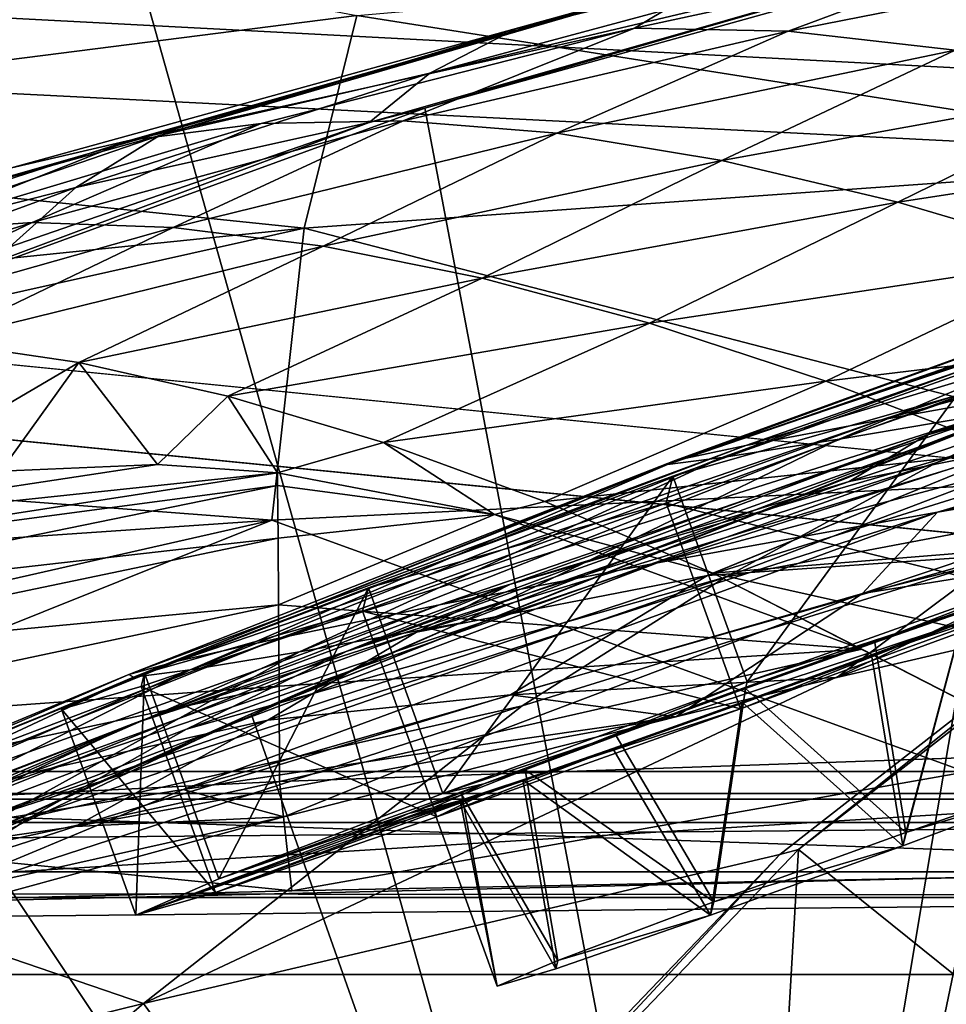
# Model space of a CAD drawing. Header units: metres. Extents: x 0 to 804, y -808 to 0.
# Tile 93 of 122: x 254 to 285, y -59 to -25. Entities that reach past the tile are written whole.
import ezdxf

# ---------------------------------------------------------------- set-up
doc = ezdxf.new("R2010")
doc.units = ezdxf.units.M

msp = doc.modelspace()

# ---------------------------------------------------------------- linework, layer by layer
at = {"layer": 'None0'}
for points in [[(743.104004, -37.838261, 2063.059814), (745.330872, -34.448139, 2063.059814), (34.402058, -4.519207, 2063.059814)], [(745.330872, -34.448139, 2063.059814), (748.720947, -32.221325, 2063.059814), (34.402058, -4.519207, 2063.059814)], [(34.402058, -4.519207, 2063.059814), (748.720947, -32.221325, 2063.059814), (788.402039, -4.519207, 2063.059814)], [(34.402058, -4.519207, 2063.059814), (64.544334, -51.518902, 2063.059814), (737.401917, -51.518902, 2063.059814)], [(743.104004, -37.838261, 2063.059814), (34.402058, -4.519207, 2063.059814), (737.401917, -51.518902, 2063.059814)], [(788.402039, -4.519207, 163.059708), (748.720947, -32.221325, 163.059708), (34.402058, -4.519207, 163.059708)], [(748.720947, -32.221325, 163.059708), (745.330872, -34.448139, 163.059708), (34.402058, -4.519207, 163.059708)], [(34.402058, -4.519207, 163.059708), (745.330872, -34.448139, 163.059708), (743.104004, -37.838261, 163.059708)], [(34.402058, -4.519207, 163.059708), (743.104004, -37.838261, 163.059708), (737.401917, -51.518902, 163.059708)], [(737.401917, -51.518902, 163.059708), (64.544334, -51.518902, 163.059708), (34.402058, -4.519207, 163.059708)], [(256.348969, -18.718821, 1608.025146), (277.718262, -94.654442, 1606.036621), (294.573608, -13.69255, 1608.156738)], [(277.718262, -94.654442, 1606.036621), (337.517548, -99.568741, 1605.907959), (294.573608, -13.69255, 1608.156738)], [(218.649078, -26.763483, 1607.814331), (218.58223, -86.707924, 1606.244751), (256.348969, -18.718821, 1608.025146)], [(218.58223, -86.707924, 1606.244751), (277.718262, -94.654442, 1606.036621), (256.348969, -18.718821, 1608.025146)], [(256.348969, -18.718821, 1608.025146), (255.401566, -18.944498, 1610.452026), (218.649078, -26.763483, 1607.814331)], [(255.401566, -18.944498, 1610.452026), (241.183777, -21.619293, 1610.288818), (218.649078, -26.763483, 1607.814331)], [(295.402344, -19.538303, 563.097229), (289.675049, -21.782118, 615.342224), (267.608826, -27.002653, 590.007629)], [(267.608826, -27.002653, 590.007629), (270.53244, -25.496048, 563.545837), (295.402344, -19.538303, 563.097229)], [(270.53244, -25.496048, 563.545837), (278.022461, -23.41547, 511.011322), (295.402344, -19.538303, 563.097229)], [(293.873108, -20.853827, 618.052429), (267.435608, -28.200781, 618.244812), (289.675049, -21.782118, 615.342224)], [(267.435608, -28.200781, 618.244812), (293.873108, -20.853827, 618.052429), (280.103149, -94.914627, 619.99176)], [(280.103149, -94.914627, 619.99176), (293.873108, -20.853827, 618.052429), (339.4245, -99.678642, 620.116516)], [(289.675049, -21.782118, 615.342224), (265.549408, -28.684767, 615.678772), (267.608826, -27.002653, 590.007629)], [(267.435608, -28.200781, 618.244812), (265.549408, -28.684767, 615.678772), (289.675049, -21.782118, 615.342224)], [(265.124786, -25.040169, 1878.77002), (297.55014, -22.224348, 1880.271606), (296.177032, -29.946133, 1934.199341)], [(265.124786, -25.040169, 1878.77002), (232.963272, -29.139597, 1876.826904), (251.745193, -22.545198, 1824.050781)], [(279.801392, -25.573061, 434.038116), (287.687347, -22.639355, 459.049896), (274.578674, -25.477718, 459.721252)], [(274.578674, -25.477718, 459.721252), (287.687347, -22.639355, 459.049896), (278.022461, -23.41547, 511.011322)], [(279.801392, -25.573061, 434.038116), (293.327545, -22.909855, 433.308899), (287.687347, -22.639355, 459.049896)], [(285.488922, -26.229733, 408.513397), (293.327545, -22.909855, 433.308899), (279.801392, -25.573061, 434.038116)], [(258.411804, -29.125168, 563.822021), (249.718109, -31.540806, 538.051392), (278.022461, -23.41547, 511.011322)], [(249.718109, -31.540806, 538.051392), (253.372681, -30.22637, 512.078308), (278.022461, -23.41547, 511.011322)], [(278.022461, -23.41547, 511.011322), (253.372681, -30.22637, 512.078308), (257.423431, -29.286085, 486.218231)], [(278.022461, -23.41547, 511.011322), (257.423431, -29.286085, 486.218231), (274.578674, -25.477718, 459.721252)], [(278.022461, -23.41547, 511.011322), (270.53244, -25.496048, 563.545837), (258.411804, -29.125168, 563.822021)], [(232.963272, -29.139597, 1876.826904), (265.124786, -25.040169, 1878.77002), (263.336761, -32.278755, 1932.462891)], [(263.336761, -32.278755, 1932.462891), (265.124786, -25.040169, 1878.77002), (296.177032, -29.946133, 1934.199341)], [(257.423431, -29.286085, 486.218231), (261.868958, -28.725321, 460.475372), (274.578674, -25.477718, 459.721252)], [(270.53244, -25.496048, 563.545837), (267.608826, -27.002653, 590.007629), (258.411804, -29.125168, 563.822021)], [(274.578674, -25.477718, 459.721252), (261.868958, -28.725321, 460.475372), (266.707062, -28.628368, 434.856842)], [(266.707062, -28.628368, 434.856842), (279.801392, -25.573061, 434.038116), (274.578674, -25.477718, 459.721252)], [(271.934326, -29.052488, 409.371735), (279.801392, -25.573061, 434.038116), (266.707062, -28.628368, 434.856842)], [(271.934326, -29.052488, 409.371735), (285.488922, -26.229733, 408.513397), (279.801392, -25.573061, 434.038116)], [(271.934326, -29.052488, 409.371735), (277.546997, -29.981905, 384.027832), (285.488922, -26.229733, 408.513397)], [(285.488922, -26.229733, 408.513397), (277.546997, -29.981905, 384.027832), (291.635925, -27.425375, 383.158325)], [(267.608826, -27.002653, 590.007629), (265.549408, -28.684767, 615.678772), (255.561829, -30.893574, 590.153748)], [(258.411804, -29.125168, 563.822021), (267.608826, -27.002653, 590.007629), (255.561829, -30.893574, 590.153748)], [(275.695343, -40.327435, 837.568848), (314.321686, -26.930365, 838.165894), (295.097321, -33.247612, 895.348083)], [(314.321686, -26.930365, 838.165894), (275.695343, -40.327435, 837.568848), (296.204163, -33.30217, 779.860901)], [(291.635925, -27.425375, 383.158325), (277.546997, -29.981905, 384.027832), (283.54126, -31.398735, 358.831604)], [(283.54126, -31.398735, 358.831604), (298.236938, -29.134571, 357.982147), (291.635925, -27.425375, 383.158325)], [(267.435608, -28.200781, 618.244812), (241.829666, -37.533306, 618.489197), (265.549408, -28.684767, 615.678772)], [(241.829666, -37.533306, 618.489197), (267.435608, -28.200781, 618.244812), (280.103149, -94.914627, 619.99176)], [(241.829666, -37.533306, 618.489197), (253.32074, -32.92218, 615.881531), (265.549408, -28.684767, 615.678772)], [(257.423431, -29.286085, 486.218231), (249.578598, -32.402069, 461.312286), (261.868958, -28.725321, 460.475372)], [(249.578598, -32.402069, 461.312286), (254.076324, -32.091755, 435.765167), (261.868958, -28.725321, 460.475372)], [(265.549408, -28.684767, 615.678772), (253.32074, -32.92218, 615.881531), (255.561829, -30.893574, 590.153748)], [(261.868958, -28.725321, 460.475372), (254.076324, -32.091755, 435.765167), (266.707062, -28.628368, 434.856842)], [(266.707062, -28.628368, 434.856842), (254.076324, -32.091755, 435.765167), (258.878021, -32.257198, 410.323669)], [(258.878021, -32.257198, 410.323669), (271.934326, -29.052488, 409.371735), (266.707062, -28.628368, 434.856842)], [(230.716278, -35.62178, 1930.227783), (232.963272, -29.139597, 1876.826904), (263.336761, -32.278755, 1932.462891)], [(255.561829, -30.893574, 590.153748), (246.461044, -33.224522, 564.132813), (258.411804, -29.125168, 563.822021)], [(246.461044, -33.224522, 564.132813), (249.718109, -31.540806, 538.051392), (258.411804, -29.125168, 563.822021)], [(258.878021, -32.257198, 410.323669), (263.981689, -32.890076, 384.991852), (271.934326, -29.052488, 409.371735)], [(263.981689, -32.890076, 384.991852), (277.546997, -29.981905, 384.027832), (271.934326, -29.052488, 409.371735)], [(289.913452, -33.282894, 333.788177), (298.236938, -29.134571, 357.982147), (283.54126, -31.398735, 358.831604)], [(253.372681, -30.22637, 512.078308), (245.386581, -33.158413, 486.960266), (257.423431, -29.286085, 486.218231)], [(257.423431, -29.286085, 486.218231), (245.386581, -33.158413, 486.960266), (249.578598, -32.402069, 461.312286)], [(295.378693, -40.59396, 1987.670532), (263.336761, -32.278755, 1932.462891), (296.177032, -29.946133, 1934.199341)], [(277.546997, -29.981905, 384.027832), (263.981689, -32.890076, 384.991852), (269.385376, -33.980976, 359.773071)], [(277.546997, -29.981905, 384.027832), (269.385376, -33.980976, 359.773071), (283.54126, -31.398735, 358.831604)], [(284.86438, -40.260113, 1470.844604), (314.304779, -30.240707, 1562.556396), (277.6698, -44.160591, 1470.49353)], [(314.304779, -30.240707, 1562.556396), (296.06543, -40.672493, 1562.975952), (277.6698, -44.160591, 1470.49353)], [(314.304779, -30.240707, 1562.556396), (284.86438, -40.260113, 1470.844604), (292.299164, -36.85598, 1471.195679)], [(255.561829, -30.893574, 590.153748), (253.32074, -32.92218, 615.881531), (243.602676, -35.272408, 590.318176)], [(243.602676, -35.272408, 590.318176), (246.461044, -33.224522, 564.132813), (255.561829, -30.893574, 590.153748)], [(303.988922, -31.957781, 1009.056152), (312.365417, -30.882969, 1065.649902), (282.981323, -38.798779, 1008.983704)], [(312.365417, -30.882969, 1065.649902), (289.883331, -37.568882, 1065.643799), (282.981323, -38.798779, 1008.983704)], [(283.54126, -31.398735, 358.831604), (269.385376, -33.980976, 359.773071), (275.087128, -35.519348, 334.670044)], [(275.087128, -35.519348, 334.670044), (289.913452, -33.282894, 333.788177), (283.54126, -31.398735, 358.831604)], [(249.578598, -32.402069, 461.312286), (241.742996, -36.001438, 437.958038), (254.076324, -32.091755, 435.765167)], [(241.742996, -36.001438, 437.958038), (246.167831, -35.85994, 412.487915), (254.076324, -32.091755, 435.765167)], [(254.076324, -32.091755, 435.765167), (246.167831, -35.85994, 412.487915), (258.878021, -32.257198, 410.323669)], [(282.981323, -38.798779, 1008.983704), (278.364746, -39.678192, 952.169128), (303.988922, -31.957781, 1009.056152)], [(278.364746, -39.678192, 952.169128), (298.263947, -32.751995, 952.342163), (303.988922, -31.957781, 1009.056152)], [(262.230164, -42.215172, 1985.746338), (229.880264, -39.752583, 1956.806641), (263.336761, -32.278755, 1932.462891)], [(263.336761, -32.278755, 1932.462891), (229.880264, -39.752583, 1956.806641), (230.716278, -35.62178, 1930.227783)], [(246.167831, -35.85994, 412.487915), (250.809601, -36.141037, 387.058319), (258.878021, -32.257198, 410.323669)], [(258.878021, -32.257198, 410.323669), (250.809601, -36.141037, 387.058319), (263.981689, -32.890076, 384.991852)], [(295.378693, -40.59396, 1987.670532), (262.230164, -42.215172, 1985.746338), (263.336761, -32.278755, 1932.462891)], [(278.364746, -39.678192, 952.169128), (275.954956, -40.191292, 895.072998), (298.263947, -32.751995, 952.342163)], [(275.954956, -40.191292, 895.072998), (295.097321, -33.247612, 895.348083), (298.263947, -32.751995, 952.342163)], [(250.809601, -36.141037, 387.058319), (255.667648, -36.853851, 361.677277), (263.981689, -32.890076, 384.991852)], [(263.981689, -32.890076, 384.991852), (255.667648, -36.853851, 361.677277), (269.385376, -33.980976, 359.773071)], [(281.539948, -39.460186, 720.751343), (287.689117, -38.420334, 662.912781), (300.44577, -32.860413, 720.996948)], [(281.539948, -39.460186, 720.751343), (300.44577, -32.860413, 720.996948), (296.204163, -33.30217, 779.860901)], [(281.085205, -37.491833, 309.684357), (289.913452, -33.282894, 333.788177), (275.087128, -35.519348, 334.670044)], [(275.954956, -40.191292, 895.072998), (275.695343, -40.327435, 837.568848), (295.097321, -33.247612, 895.348083)], [(275.695343, -40.327435, 837.568848), (277.55658, -40.082592, 779.513306), (296.204163, -33.30217, 779.860901)], [(277.55658, -40.082592, 779.513306), (281.539948, -39.460186, 720.751343), (296.204163, -33.30217, 779.860901)], [(296.660187, -35.608921, 308.900726), (289.913452, -33.282894, 333.788177), (281.085205, -37.491833, 309.684357)], [(255.667648, -36.853851, 361.677277), (260.740814, -37.999592, 336.353973), (269.385376, -33.980976, 359.773071)], [(269.385376, -33.980976, 359.773071), (260.740814, -37.999592, 336.353973), (275.087128, -35.519348, 334.670044)], [(299.196594, -36.015312, 1122.286255), (311.036591, -34.16378, 1178.973145), (275.362854, -43.6642, 1122.279053)], [(311.036591, -34.16378, 1178.973145), (284.882111, -41.942944, 1178.865479), (275.362854, -43.6642, 1122.279053)], [(298.072357, -35.482574, 1425.274292), (299.939545, -33.965172, 1471.546631), (284.511475, -39.327137, 1424.444946)], [(299.939545, -33.965172, 1471.546631), (292.299164, -36.85598, 1471.195679), (284.511475, -39.327137, 1424.444946)], [(284.882111, -41.942944, 1178.865479), (311.036591, -34.16378, 1178.973145), (310.943695, -35.719398, 1235.449707)], [(284.511475, -39.327137, 1424.444946), (281.881073, -40.9039, 1377.688599), (298.072357, -35.482574, 1425.274292)], [(281.881073, -40.9039, 1377.688599), (287.764557, -39.716629, 1378.109741), (298.072357, -35.482574, 1425.274292)], [(260.740814, -37.999592, 336.353973), (266.027649, -39.576496, 311.0979), (275.087128, -35.519348, 334.670044)], [(275.087128, -35.519348, 334.670044), (266.027649, -39.576496, 311.0979), (281.085205, -37.491833, 309.684357)], [(287.378052, -39.883587, 284.817108), (296.660187, -35.608921, 308.900726), (281.085205, -37.491833, 309.684357)], [(284.882111, -41.942944, 1178.865479), (310.943695, -35.719398, 1235.449707), (296.55072, -39.949287, 1235.307617)], [(255.667648, -36.853851, 361.677277), (250.809601, -36.141037, 387.058319), (247.93425, -41.389259, 402.273071)], [(299.196594, -36.015312, 1122.286255), (275.362854, -43.6642, 1122.279053), (267.939758, -45.097912, 1065.63562)], [(289.883331, -37.568882, 1065.643799), (299.196594, -36.015312, 1122.286255), (267.939758, -45.097912, 1065.63562)], [(253.009842, -40.549961, 375.109833), (255.667648, -36.853851, 361.677277), (247.93425, -41.389259, 402.273071)], [(253.009842, -40.549961, 375.109833), (258.345215, -40.327885, 347.947815), (255.667648, -36.853851, 361.677277)], [(258.345215, -40.327885, 347.947815), (260.740814, -37.999592, 336.353973), (255.667648, -36.853851, 361.677277)], [(284.511475, -39.327137, 1424.444946), (292.299164, -36.85598, 1471.195679), (264.767548, -46.683899, 1376.425293)], [(292.299164, -36.85598, 1471.195679), (284.86438, -40.260113, 1470.844604), (264.767548, -46.683899, 1376.425293)], [(266.027649, -39.576496, 311.0979), (271.526459, -41.58358, 285.917786), (281.085205, -37.491833, 309.684357)], [(281.085205, -37.491833, 309.684357), (271.526459, -41.58358, 285.917786), (287.378052, -39.883587, 284.817108)], [(280.103149, -94.914627, 619.99176), (221.425644, -87.165344, 619.788818), (241.829666, -37.533306, 618.489197)], [(282.981323, -38.798779, 1008.983704), (289.883331, -37.568882, 1065.643799), (262.524475, -46.222847, 1008.890869)], [(289.883331, -37.568882, 1065.643799), (267.939758, -45.097912, 1065.63562), (262.524475, -46.222847, 1008.890869)], [(294.633575, -42.749805, 1291.23645), (282.329895, -44.71611, 1235.151611), (310.402679, -37.694042, 1291.495117)], [(282.329895, -44.71611, 1235.151611), (296.55072, -39.949287, 1235.307617), (310.402679, -37.694042, 1291.495117)], [(258.345215, -40.327885, 347.947815), (262.422302, -40.610714, 328.037292), (260.740814, -37.999592, 336.353973)], [(262.422302, -40.610714, 328.037292), (266.027649, -39.576496, 311.0979), (260.740814, -37.999592, 336.353973)], [(261.529694, -48.802887, 660.035828), (287.689117, -38.420334, 662.912781), (268.628357, -45.726032, 662.584045)], [(261.529694, -48.802887, 660.035828), (287.146973, -38.672516, 660.301147), (287.689117, -38.420334, 662.912781)], [(268.628357, -45.726032, 662.584045), (287.689117, -38.420334, 662.912781), (281.539948, -39.460186, 720.751343)], [(262.524475, -46.222847, 1008.890869), (259.020416, -47.016838, 951.948608), (282.981323, -38.798779, 1008.983704)], [(259.020416, -47.016838, 951.948608), (278.364746, -39.678192, 952.169128), (282.981323, -38.798779, 1008.983704)], [(261.529694, -48.802887, 660.035828), (277.718231, -94.654434, 658.835205), (287.146973, -38.672516, 660.301147)], [(277.718231, -94.654434, 658.835205), (337.517517, -99.568741, 658.706482), (287.146973, -38.672516, 660.301147)], [(277.060394, -44.105186, 1330.324463), (287.05777, -43.400482, 1331.089478), (293.69577, -38.906479, 1378.530884)], [(293.69577, -38.906479, 1378.530884), (287.764557, -39.716629, 1378.109741), (277.060394, -44.105186, 1330.324463)], [(263.178314, -46.692596, 720.439819), (268.628357, -45.726032, 662.584045), (281.539948, -39.460186, 720.751343)], [(263.178314, -46.692596, 720.439819), (281.539948, -39.460186, 720.751343), (277.55658, -40.082592, 779.513306)], [(264.767548, -46.683899, 1376.425293), (270.357666, -44.392456, 1376.846436), (284.511475, -39.327137, 1424.444946)], [(270.357666, -44.392456, 1376.846436), (281.881073, -40.9039, 1377.688599), (284.511475, -39.327137, 1424.444946)], [(229.880264, -39.752583, 1956.806641), (262.230164, -42.215172, 1985.746338), (229.236099, -44.48011, 1983.284302)], [(259.020416, -47.016838, 951.948608), (257.367035, -47.466808, 894.723267), (278.364746, -39.678192, 952.169128)], [(257.367035, -47.466808, 894.723267), (275.954956, -40.191292, 895.072998), (278.364746, -39.678192, 952.169128)], [(262.422302, -40.610714, 328.037292), (269.809845, -42.019775, 293.584839), (266.027649, -39.576496, 311.0979)], [(269.809845, -42.019775, 293.584839), (271.526459, -41.58358, 285.917786), (266.027649, -39.576496, 311.0979)], [(287.764557, -39.716629, 1378.109741), (267.157837, -46.029953, 1329.559448), (277.060394, -44.105186, 1330.324463)], [(287.764557, -39.716629, 1378.109741), (281.881073, -40.9039, 1377.688599), (267.157837, -46.029953, 1329.559448)], [(257.367035, -47.466808, 894.723267), (257.520477, -47.56395, 837.130737), (275.954956, -40.191292, 895.072998)], [(257.520477, -47.56395, 837.130737), (275.695343, -40.327435, 837.568848), (275.954956, -40.191292, 895.072998)], [(259.457581, -47.304928, 779.072327), (263.178314, -46.692596, 720.439819), (277.55658, -40.082592, 779.513306)], [(277.55658, -40.082592, 779.513306), (275.695343, -40.327435, 837.568848), (259.457581, -47.304928, 779.072327)], [(271.526459, -41.58358, 285.917786), (277.235138, -44.020515, 260.821594), (287.378052, -39.883587, 284.817108)], [(277.235138, -44.020515, 260.821594), (293.964783, -42.676311, 260.067993), (287.378052, -39.883587, 284.817108)], [(282.329895, -44.71611, 1235.151611), (284.882111, -41.942944, 1178.865479), (296.55072, -39.949287, 1235.307617)], [(262.422302, -40.610714, 328.037292), (258.345215, -40.327885, 347.947815), (242.616577, -42.700409, 348.747528)], [(258.345215, -40.327885, 347.947815), (253.009842, -40.549961, 375.109833), (242.616577, -42.700409, 348.747528)], [(275.695343, -40.327435, 837.568848), (257.520477, -47.56395, 837.130737), (259.457581, -47.304928, 779.072327)], [(264.767548, -46.683899, 1376.425293), (284.86438, -40.260113, 1470.844604), (259.323273, -49.328117, 1376.00415)], [(284.86438, -40.260113, 1470.844604), (277.6698, -44.160591, 1470.49353), (259.323273, -49.328117, 1376.00415)], [(280.151794, -53.427265, 1565.906494), (296.880707, -40.384563, 1565.564209), (337.533447, -99.569656, 1567.110596)], [(296.06543, -40.672493, 1562.975952), (296.880707, -40.384563, 1565.564209), (280.151794, -53.427265, 1565.906494)], [(262.431183, -41.039036, 320.841644), (262.422302, -40.610714, 328.037292), (242.61438, -43.665421, 321.927307)], [(262.422302, -40.610714, 328.037292), (242.616577, -42.700409, 348.747528), (242.61438, -43.665421, 321.927307)], [(296.06543, -40.672493, 1562.975952), (257.866852, -58.659721, 1469.44043), (270.750092, -48.540432, 1470.142578)], [(296.06543, -40.672493, 1562.975952), (279.515442, -53.599087, 1563.484985), (257.866852, -58.659721, 1469.44043)], [(295.156006, -54.164406, 2040.5354), (262.230164, -42.215172, 1985.746338), (295.378693, -40.59396, 1987.670532)], [(269.809845, -42.019775, 293.584839), (262.422302, -40.610714, 328.037292), (262.431183, -41.039036, 320.841644)], [(277.6698, -44.160591, 1470.49353), (296.06543, -40.672493, 1562.975952), (270.750092, -48.540432, 1470.142578)], [(296.06543, -40.672493, 1562.975952), (280.151794, -53.427265, 1565.906494), (279.515442, -53.599087, 1563.484985)], [(262.431183, -41.039036, 320.841644), (242.61438, -43.665421, 321.927307), (242.612167, -45.088509, 295.158417)], [(242.612167, -45.088509, 295.158417), (262.448181, -42.827347, 293.983368), (262.431183, -41.039036, 320.841644)], [(262.448181, -42.827347, 293.983368), (269.809845, -42.019775, 293.584839), (262.431183, -41.039036, 320.841644)], [(281.881073, -40.9039, 1377.688599), (270.357666, -44.392456, 1376.846436), (267.157837, -46.029953, 1329.559448)], [(271.526459, -41.58358, 285.917786), (269.809845, -42.019775, 293.584839), (277.235138, -44.020515, 260.821594)], [(275.362854, -43.6642, 1122.279053), (284.882111, -41.942944, 1178.865479), (251.839661, -52.571098, 1122.270264)], [(284.882111, -41.942944, 1178.865479), (259.213684, -51.380821, 1178.73584), (251.839661, -52.571098, 1122.270264)], [(259.213684, -51.380821, 1178.73584), (284.882111, -41.942944, 1178.865479), (282.329895, -44.71611, 1235.151611)], [(269.809845, -42.019775, 293.584839), (262.448181, -42.827347, 293.983368), (262.46521, -45.102978, 267.190369)], [(282.313477, -46.60183, 239.290939), (269.809845, -42.019775, 293.584839), (262.46521, -45.102978, 267.190369)], [(269.809845, -42.019775, 293.584839), (282.313477, -46.60183, 239.290939), (277.235138, -44.020515, 260.821594)], [(295.156006, -54.164406, 2040.5354), (228.524063, -55.725853, 2035.875732), (262.230164, -42.215172, 1985.746338)], [(228.524063, -55.725853, 2035.875732), (228.783936, -49.804897, 2009.645752), (262.230164, -42.215172, 1985.746338)], [(262.230164, -42.215172, 1985.746338), (228.783936, -49.804897, 2009.645752), (229.236099, -44.48011, 1983.284302)], [(262.46521, -45.102978, 267.190369), (262.448181, -42.827347, 293.983368), (242.60997, -46.968536, 268.450775)], [(262.448181, -42.827347, 293.983368), (242.612167, -45.088509, 295.158417), (242.60997, -46.968536, 268.450775)], [(281.457184, -47.572384, 1290.979248), (275.981049, -48.914433, 1275.446777), (294.633575, -42.749805, 1291.23645)], [(275.981049, -48.914433, 1275.446777), (282.329895, -44.71611, 1235.151611), (294.633575, -42.749805, 1291.23645)], [(302.23764, -49.61388, 210.920059), (293.964783, -42.676311, 260.067993), (277.235138, -44.020515, 260.821594)], [(281.457184, -47.572384, 1290.979248), (294.633575, -42.749805, 1291.23645), (303.059052, -42.557636, 1346.880127)], [(281.457184, -47.572384, 1290.979248), (303.059052, -42.557636, 1346.880127), (287.05777, -43.400482, 1331.089478)], [(270.35907, -48.157398, 1282.202271), (281.457184, -47.572384, 1290.979248), (287.05777, -43.400482, 1331.089478)], [(270.35907, -48.157398, 1282.202271), (287.05777, -43.400482, 1331.089478), (277.060394, -44.105186, 1330.324463)], [(275.362854, -43.6642, 1122.279053), (246.159088, -53.564972, 1065.625244), (267.939758, -45.097912, 1065.63562)], [(275.362854, -43.6642, 1122.279053), (251.839661, -52.571098, 1122.270264), (246.159088, -53.564972, 1065.625244)], [(259.323273, -49.328117, 1376.00415), (277.6698, -44.160591, 1470.49353), (254.047714, -52.31377, 1375.58313)], [(277.6698, -44.160591, 1470.49353), (270.750092, -48.540432, 1470.142578), (254.047714, -52.31377, 1375.58313)], [(262.096832, -49.020161, 1281.579346), (270.35907, -48.157398, 1282.202271), (277.060394, -44.105186, 1330.324463)], [(277.060394, -44.105186, 1330.324463), (267.157837, -46.029953, 1329.559448), (262.096832, -49.020161, 1281.579346)], [(289.271912, -50.177692, 210.920059), (302.23764, -49.61388, 210.920059), (277.235138, -44.020515, 260.821594)], [(277.235138, -44.020515, 260.821594), (282.313477, -46.60183, 239.290939), (289.271912, -50.177692, 210.920059)], [(257.506775, -49.152481, 1328.794556), (270.357666, -44.392456, 1376.846436), (264.767548, -46.683899, 1376.425293)], [(270.357666, -44.392456, 1376.846436), (257.506775, -49.152481, 1328.794556), (267.157837, -46.029953, 1329.559448)], [(268.314392, -50.005356, 1234.981567), (259.213684, -51.380821, 1178.73584), (282.329895, -44.71611, 1235.151611)], [(282.329895, -44.71611, 1235.151611), (275.981049, -48.914433, 1275.446777), (268.314392, -50.005356, 1234.981567)], [(267.939758, -45.097912, 1065.63562), (246.159088, -53.564972, 1065.625244), (242.11586, -54.346607, 1008.777649)], [(262.524475, -46.222847, 1008.890869), (267.939758, -45.097912, 1065.63562), (242.11586, -54.346607, 1008.777649)], [(242.60997, -46.968536, 268.450775), (242.607773, -49.303947, 241.814194), (262.46521, -45.102978, 267.190369)], [(242.607773, -49.303947, 241.814194), (262.482208, -47.864288, 240.47316), (262.46521, -45.102978, 267.190369)], [(262.46521, -45.102978, 267.190369), (262.482208, -47.864288, 240.47316), (282.313477, -46.60183, 239.290939)], [(249.947723, -53.998867, 662.213379), (268.628357, -45.726032, 662.584045), (263.178314, -46.692596, 720.439819)], [(249.947723, -53.998867, 662.213379), (261.529694, -48.802887, 660.035828), (268.628357, -45.726032, 662.584045)], [(242.11586, -54.346607, 1008.777649), (239.648453, -54.899479, 951.680603), (262.524475, -46.222847, 1008.890869)], [(239.648453, -54.899479, 951.680603), (259.020416, -47.016838, 951.948608), (262.524475, -46.222847, 1008.890869)], [(257.506775, -49.152481, 1328.794556), (253.931808, -50.836445, 1280.956421), (267.157837, -46.029953, 1329.559448)], [(267.157837, -46.029953, 1329.559448), (253.931808, -50.836445, 1280.956421), (262.096832, -49.020161, 1281.579346)], [(238.360626, -57.246353, 1279.710571), (257.506775, -49.152481, 1328.794556), (264.767548, -46.683899, 1376.425293)], [(264.767548, -46.683899, 1376.425293), (259.323273, -49.328117, 1376.00415), (238.360626, -57.246353, 1279.710571)], [(244.926193, -54.680893, 720.062378), (249.947723, -53.998867, 662.213379), (263.178314, -46.692596, 720.439819)], [(244.926193, -54.680893, 720.062378), (263.178314, -46.692596, 720.439819), (259.457581, -47.304928, 779.072327)], [(262.482208, -47.864288, 240.47316), (262.499207, -51.109505, 213.842178), (282.313477, -46.60183, 239.290939)], [(282.313477, -46.60183, 239.290939), (262.499207, -51.109505, 213.842178), (289.271912, -50.177692, 210.920059)], [(239.648453, -54.899479, 951.680603), (238.717804, -55.213818, 894.298889), (259.020416, -47.016838, 951.948608)], [(238.717804, -55.213818, 894.298889), (257.367035, -47.466808, 894.723267), (259.020416, -47.016838, 951.948608)], [(238.717804, -55.213818, 894.298889), (239.295349, -55.283051, 836.599487), (257.367035, -47.466808, 894.723267)], [(239.295349, -55.283051, 836.599487), (257.520477, -47.56395, 837.130737), (257.367035, -47.466808, 894.723267)], [(257.520477, -47.56395, 837.130737), (239.295349, -55.283051, 836.599487), (241.365311, -55.104694, 778.537842)], [(241.365311, -55.104694, 778.537842), (244.926193, -54.680893, 720.062378), (259.457581, -47.304928, 779.072327)], [(259.457581, -47.304928, 779.072327), (257.520477, -47.56395, 837.130737), (241.365311, -55.104694, 778.537842)], [(275.981049, -48.914433, 1275.446777), (281.457184, -47.572384, 1290.979248), (270.35907, -48.157398, 1282.202271)], [(242.607773, -49.303947, 241.814194), (242.605576, -52.093094, 215.258438), (262.482208, -47.864288, 240.47316)], [(242.605576, -52.093094, 215.258438), (262.499207, -51.109505, 213.842178), (262.482208, -47.864288, 240.47316)], [(255.535645, -52.643673, 1232.833496), (275.981049, -48.914433, 1275.446777), (270.35907, -48.157398, 1282.202271)], [(255.535645, -52.643673, 1232.833496), (270.35907, -48.157398, 1282.202271), (262.096832, -49.020161, 1281.579346)], [(254.047714, -52.31377, 1375.58313), (270.750092, -48.540432, 1470.142578), (248.963715, -55.629524, 1375.161987)], [(270.750092, -48.540432, 1470.142578), (257.866852, -58.659721, 1469.44043), (248.963715, -55.629524, 1375.161987)], [(236.577499, -60.736385, 659.723389), (261.529694, -48.802887, 660.035828), (249.947723, -53.998867, 662.213379)], [(277.718231, -94.654434, 658.835205), (261.529694, -48.802887, 660.035828), (236.577499, -60.736385, 659.723389)], [(262.644775, -52.315422, 1234.646362), (275.981049, -48.914433, 1275.446777), (255.535645, -52.643673, 1232.833496)], [(275.981049, -48.914433, 1275.446777), (262.644775, -52.315422, 1234.646362), (268.314392, -50.005356, 1234.981567)], [(245.981277, -53.587872, 1280.333496), (257.506775, -49.152481, 1328.794556), (238.360626, -57.246353, 1279.710571)], [(253.931808, -50.836445, 1280.956421), (257.506775, -49.152481, 1328.794556), (245.981277, -53.587872, 1280.333496)], [(248.831696, -53.605236, 1232.391602), (255.535645, -52.643673, 1232.833496), (262.096832, -49.020161, 1281.579346)], [(253.931808, -50.836445, 1280.956421), (248.831696, -53.605236, 1232.391602), (262.096832, -49.020161, 1281.579346)], [(259.323273, -49.328117, 1376.00415), (254.047714, -52.31377, 1375.58313), (238.360626, -57.246353, 1279.710571)], [(268.314392, -50.005356, 1234.981567), (262.644775, -52.315422, 1234.646362), (259.213684, -51.380821, 1178.73584)], [(262.499207, -51.109505, 213.842178), (262.910919, -54.825188, 187.280441), (289.271912, -50.177692, 210.920059)], [(289.271912, -50.177692, 210.920059), (262.910919, -54.825188, 187.280441), (302.844818, -54.03294, 184.910767)], [(248.831696, -53.605236, 1232.391602), (253.931808, -50.836445, 1280.956421), (242.225098, -55.284916, 1231.949829)], [(242.225098, -55.284916, 1231.949829), (253.931808, -50.836445, 1280.956421), (245.981277, -53.587872, 1280.333496)], [(242.605576, -52.093094, 215.258438), (242.965576, -55.324387, 188.764526), (262.499207, -51.109505, 213.842178)], [(242.965576, -55.324387, 188.764526), (262.910919, -54.825188, 187.280441), (262.499207, -51.109505, 213.842178)], [(737.401917, -51.518902, 163.059708), (396.130096, -51.518902, 182.490662), (64.544334, -51.518902, 163.059708)], [(396.130096, -51.518902, 182.490662), (312.807922, -51.518902, 184.444412), (64.544334, -51.518902, 163.059708)], [(64.544334, -51.518902, 163.059708), (312.807922, -51.518902, 184.444412), (229.716583, -51.518902, 189.861313)], [(229.516266, -51.518902, 2035.961548), (296.583313, -51.518902, 2040.610718), (64.544334, -51.518902, 2063.059814)], [(64.544334, -51.518902, 2063.059814), (296.583313, -51.518902, 2040.610718), (363.768707, -51.518902, 2043.003296)], [(363.768707, -51.518902, 2043.003296), (430.996582, -51.518902, 2043.136353), (64.544334, -51.518902, 2063.059814)], [(430.996582, -51.518902, 2043.136353), (737.401917, -51.518902, 2063.059814), (64.544334, -51.518902, 2063.059814)], [(295.156006, -54.164406, 2040.5354), (296.583313, -51.518902, 2040.610718), (228.524063, -55.725853, 2035.875732)], [(296.583313, -51.518902, 2040.610718), (229.516266, -51.518902, 2035.961548), (228.524063, -55.725853, 2035.875732)], [(262.910919, -54.825188, 187.280441), (242.965576, -55.324387, 188.764526), (229.716583, -51.518902, 189.861313)], [(262.910919, -54.825188, 187.280441), (229.716583, -51.518902, 189.861313), (302.844818, -54.03294, 184.910767)], [(229.716583, -51.518902, 189.861313), (312.807922, -51.518902, 184.444412), (302.844818, -54.03294, 184.910767)], [(262.644775, -52.315422, 1234.646362), (246.25827, -56.783516, 1176.829346), (259.213684, -51.380821, 1178.73584)], [(259.213684, -51.380821, 1178.73584), (246.25827, -56.783516, 1176.829346), (251.839661, -52.571098, 1122.270264)], [(238.360626, -57.246353, 1279.710571), (254.047714, -52.31377, 1375.58313), (231.178329, -61.76297, 1279.087769)], [(231.178329, -61.76297, 1279.087769), (254.047714, -52.31377, 1375.58313), (248.963715, -55.629524, 1375.161987)], [(246.25827, -56.783516, 1176.829346), (262.644775, -52.315422, 1234.646362), (242.606201, -56.790329, 1183.1073)], [(242.606201, -56.790329, 1183.1073), (262.644775, -52.315422, 1234.646362), (255.535645, -52.643673, 1232.833496)], [(242.606201, -56.790329, 1183.1073), (255.535645, -52.643673, 1232.833496), (248.831696, -53.605236, 1232.391602)], [(279.515442, -53.599087, 1563.484985), (265.084991, -68.664879, 1564.066162), (257.866852, -58.659721, 1469.44043)], [(279.515442, -53.599087, 1563.484985), (265.557587, -68.620758, 1566.300171), (265.084991, -68.664879, 1564.066162)], [(265.557587, -68.620758, 1566.300171), (280.151794, -53.427265, 1565.906494), (277.738068, -94.656601, 1566.981934)], [(280.151794, -53.427265, 1565.906494), (265.557587, -68.620758, 1566.300171), (279.515442, -53.599087, 1563.484985)], [(277.738068, -94.656601, 1566.981934), (280.151794, -53.427265, 1565.906494), (337.533447, -99.569656, 1567.110596)], [(248.963715, -55.629524, 1375.161987), (257.866852, -58.659721, 1469.44043), (239.457336, -63.199181, 1374.319824)], [(257.866852, -58.659721, 1469.44043), (243.803574, -70.67997, 1453.689941), (239.457336, -63.199181, 1374.319824)], [(257.866852, -58.659721, 1469.44043), (265.084991, -68.664879, 1564.066162), (243.803574, -70.67997, 1453.689941)]]:
    msp.add_3dface(points, dxfattribs=at)
at = {"layer": 'None012311'}
for points in [[(783.111084, -12.961353, 160.059708), (742.463989, -50.772301, 160.059708), (20.92194, -12.961353, 160.059708)], [(742.463989, -50.772301, 160.059708), (61.568443, -50.772301, 160.059708), (20.92194, -12.961353, 160.059708)], [(783.111084, -15.961353, 163.059708), (20.92194, -15.961353, 163.059708), (744.424927, -52.504349, 163.059708)], [(744.424927, -52.504349, 163.059708), (20.92194, -15.961353, 163.059708), (59.607487, -52.50436, 163.059708)], [(61.568443, -50.772301, 160.059708), (742.463989, -50.772301, 160.059708), (119.574158, -76.38961, 115.689217)], [(742.463989, -50.772301, 160.059708), (684.458252, -76.38961, 115.689217), (119.574158, -76.38961, 115.689217)], [(744.424927, -52.504349, 163.059708), (59.607487, -52.50436, 163.059708), (686.379944, -78.139015, 118.659142)], [(59.607487, -52.50436, 163.059708), (117.652519, -78.139023, 118.659142), (686.379944, -78.139015, 118.659142)]]:
    msp.add_3dface(points, dxfattribs=at)
at = {"layer": 'None012312'}
for points in [[(51.714352, -51.7141, 2065.280029), (402.016327, -51.7141, 2065.280029), (13.016333, -13.01608, 2065.280029)], [(13.016333, -13.01608, 2065.280029), (402.016327, -51.7141, 2065.280029), (791.016357, -13.01608, 2065.280029)], [(788.016357, -16.016081, 2063.023926), (402.016327, -54.184956, 2063.023926), (16.016333, -16.016081, 2063.023926)], [(402.016327, -54.184956, 2063.023926), (54.185207, -54.184956, 2063.023926), (16.016333, -16.016081, 2063.023926)], [(51.714352, -51.7141, 2065.280029), (54.775116, -54.774864, 2076.154541), (402.016327, -51.7141, 2065.280029)], [(54.775116, -54.774864, 2076.154541), (402.016327, -55.057472, 2077.158691), (402.016327, -51.7141, 2065.280029)], [(54.185207, -54.184956, 2063.023926), (402.016327, -54.184956, 2063.023926), (57.672894, -57.672642, 2075.415527)], [(402.016327, -54.184956, 2063.023926), (402.016327, -57.672642, 2075.415527), (57.672894, -57.672642, 2075.415527)], [(54.775116, -54.774864, 2076.154541), (55.057724, -55.057472, 2077.158691), (402.016327, -55.057472, 2077.158691)], [(55.057724, -55.057472, 2077.158691), (61.669197, -81.4142, 2094.728027), (402.016327, -55.057472, 2077.158691)], [(61.669197, -81.4142, 2094.728027), (70.80912, -105.854668, 2111.02002), (402.016327, -55.057472, 2077.158691)], [(402.016327, -55.057472, 2077.158691), (70.80912, -105.854668, 2111.02002), (72.002686, -108.50338, 2112.785645)], [(72.002686, -108.50338, 2112.785645), (85.651848, -133.437515, 2129.406738), (402.016327, -55.057472, 2077.158691)], [(85.651848, -133.437515, 2129.406738), (102.280708, -155.085602, 2143.837158), (402.016327, -55.057472, 2077.158691)], [(402.016327, -55.057472, 2077.158691), (102.280708, -155.085602, 2143.837158), (183.243256, -194.333832, 2170)], [(402.016327, -194.333832, 2170), (402.016327, -55.057472, 2077.158691), (183.243256, -194.333832, 2170)], [(402.016327, -57.672642, 2075.415527), (64.421242, -84.938629, 2093.59082), (57.672894, -57.672642, 2075.415527)], [(74.374367, -111.085007, 2111.02002), (64.421242, -84.938629, 2093.59082), (402.016327, -57.672642, 2075.415527)], [(74.513, -111.387764, 2111.221924), (74.374367, -111.085007, 2111.02002), (402.016327, -57.672642, 2075.415527)], [(402.016327, -57.672642, 2075.415527), (87.85331, -135.757248, 2127.466553), (74.513, -111.387764, 2111.221924)], [(104.10688, -156.916733, 2141.571289), (87.85331, -135.757248, 2127.466553), (402.016327, -57.672642, 2075.415527)], [(183.243256, -195.279739, 2167.144043), (104.10688, -156.916733, 2141.571289), (402.016327, -57.672642, 2075.415527)], [(402.016327, -57.672642, 2075.415527), (402.016327, -195.279739, 2167.144043), (183.243256, -195.279739, 2167.144043)]]:
    msp.add_3dface(points, dxfattribs=at)
at = {"layer": 'None012339'}
for points in [[(278.407959, -47.718601, 766.020203), (275.877747, -40.717945, 766.153992), (286.207794, -37.043205, 769.231934)], [(286.207794, -37.043205, 769.231934), (275.877747, -40.717945, 766.153992), (286.013, -37.84161, 807.328247)], [(288.738007, -44.043861, 769.098206), (278.407959, -47.718601, 766.020203), (286.207794, -37.043205, 769.231934)], [(286.013, -37.84161, 807.328247), (275.652802, -41.639866, 810.143799), (288.543213, -44.84227, 807.194458)], [(286.013, -37.84161, 807.328247), (275.877747, -40.717945, 766.153992), (275.652802, -41.639866, 810.143799)], [(268.047791, -51.516857, 768.835754), (265.517548, -44.516201, 768.969543), (275.877747, -40.717945, 766.153992)], [(275.877747, -40.717945, 766.153992), (265.517548, -44.516201, 768.969543), (275.652802, -41.639866, 810.143799)], [(278.407959, -47.718601, 766.020203), (268.047791, -51.516857, 768.835754), (275.877747, -40.717945, 766.153992)], [(275.652802, -41.639866, 810.143799), (265.322754, -45.314606, 807.065796), (278.183044, -48.640522, 810.01001)], [(275.652802, -41.639866, 810.143799), (265.517548, -44.516201, 768.969543), (265.322754, -45.314606, 807.065796)], [(275.652802, -41.639866, 810.143799), (278.183044, -48.640522, 810.01001), (288.543213, -44.84227, 807.194458)], [(278.407959, -47.718601, 766.020203), (288.738007, -44.043861, 769.098206), (283.603363, -46.030087, 775.923035)], [(288.738007, -44.043861, 769.098206), (287.241364, -44.767689, 778.669373), (283.603363, -46.030087, 775.923035)], [(260.433472, -54.420887, 776.790405), (257.903229, -47.420227, 776.924194), (265.517548, -44.516201, 768.969543)], [(265.517548, -44.516201, 768.969543), (257.903229, -47.420227, 776.924194), (265.322754, -45.314606, 807.065796)], [(268.047791, -51.516857, 768.835754), (260.433472, -54.420887, 776.790405), (265.517548, -44.516201, 768.969543)], [(278.183044, -48.640522, 810.01001), (283.479004, -46.539719, 800.240234), (288.543213, -44.84227, 807.194458)], [(285.820496, -45.309574, 780.153809), (282.748474, -46.375622, 777.837708), (287.241364, -44.767689, 778.669373)], [(282.748474, -46.375622, 777.837708), (283.603363, -46.030087, 775.923035), (287.241364, -44.767689, 778.669373)], [(283.479004, -46.539719, 800.240234), (287.144653, -45.164146, 797.586487), (288.543213, -44.84227, 807.194458)], [(287.144653, -45.164146, 797.586487), (283.479004, -46.539719, 800.240234), (285.739105, -45.643063, 796.066284)], [(265.322754, -45.314606, 807.065796), (257.790771, -47.881187, 798.919067), (267.852997, -52.315262, 806.932007)], [(265.322754, -45.314606, 807.065796), (257.903229, -47.420227, 776.924194), (257.790771, -47.881187, 798.919067)], [(265.322754, -45.314606, 807.065796), (267.852997, -52.315262, 806.932007), (278.183044, -48.640522, 810.01001)], [(285.820496, -45.309574, 780.153809), (283.81366, -52.84565, 777.244446), (282.748474, -46.375622, 777.837708)], [(289.08252, -51.020702, 781.397095), (283.81366, -52.84565, 777.244446), (285.820496, -45.309574, 780.153809)], [(283.479004, -46.539719, 800.240234), (282.643829, -46.804546, 798.304138), (285.739105, -45.643063, 796.066284)], [(285.739105, -45.643063, 796.066284), (282.643829, -46.804546, 798.304138), (283.704285, -53.29398, 798.636658)], [(285.739105, -45.643063, 796.066284), (283.704285, -53.29398, 798.636658), (289.014893, -51.297787, 794.618225)], [(282.748474, -46.375622, 777.837708), (278.353027, -47.943726, 776.763306), (283.603363, -46.030087, 775.923035)], [(278.353027, -47.943726, 776.763306), (278.363892, -47.899223, 774.638672), (283.603363, -46.030087, 775.923035)], [(278.407959, -47.718601, 766.020203), (283.603363, -46.030087, 775.923035), (278.363892, -47.899223, 774.638672)], [(278.227112, -48.4599, 801.391541), (283.479004, -46.539719, 800.240234), (278.183044, -48.640522, 810.01001)], [(283.479004, -46.539719, 800.240234), (278.227112, -48.4599, 801.391541), (282.643829, -46.804546, 798.304138)], [(283.81366, -52.84565, 777.244446), (278.353027, -47.943726, 776.763306), (282.748474, -46.375622, 777.837708)], [(278.227112, -48.4599, 801.391541), (278.237946, -48.415348, 799.266907), (282.643829, -46.804546, 798.304138)], [(282.643829, -46.804546, 798.304138), (278.237946, -48.415348, 799.266907), (283.704285, -53.29398, 798.636658)], [(257.605255, -55.652557, 787.752686), (255.075043, -48.651901, 787.886475), (257.903229, -47.420227, 776.924194)], [(257.903229, -47.420227, 776.924194), (255.075043, -48.651901, 787.886475), (257.790771, -47.881187, 798.919067)], [(260.433472, -54.420887, 776.790405), (257.605255, -55.652557, 787.752686), (257.903229, -47.420227, 776.924194)], [(257.790771, -47.881187, 798.919067), (255.075043, -48.651901, 787.886475), (260.321014, -54.881847, 798.785278)], [(257.790771, -47.881187, 798.919067), (260.321014, -54.881847, 798.785278), (267.852997, -52.315262, 806.932007)], [(268.047791, -51.516857, 768.835754), (278.407959, -47.718601, 766.020203), (273.112, -49.819405, 775.789978)], [(273.112, -49.819405, 775.789978), (278.407959, -47.718601, 766.020203), (278.363892, -47.899223, 774.638672)], [(273.947144, -49.554527, 777.726074), (273.112, -49.819405, 775.789978), (278.363892, -47.899223, 774.638672)], [(278.353027, -47.943726, 776.763306), (273.947144, -49.554527, 777.726074), (278.363892, -47.899223, 774.638672)], [(277.275208, -55.207245, 777.161499), (273.947144, -49.554527, 777.726074), (278.353027, -47.943726, 776.763306)], [(283.81366, -52.84565, 777.244446), (277.275208, -55.207245, 777.161499), (278.353027, -47.943726, 776.763306)], [(278.227112, -48.4599, 801.391541), (272.98764, -50.329037, 800.107178), (278.237946, -48.415348, 799.266907)], [(272.98764, -50.329037, 800.107178), (273.842499, -49.983456, 798.192505), (278.237946, -48.415348, 799.266907)], [(272.98764, -50.329037, 800.107178), (278.227112, -48.4599, 801.391541), (278.183044, -48.640522, 810.01001)], [(278.237946, -48.415348, 799.266907), (273.842499, -49.983456, 798.192505), (277.165802, -55.655575, 798.553772)], [(283.704285, -53.29398, 798.636658), (278.237946, -48.415348, 799.266907), (277.165802, -55.655575, 798.553772)], [(255.075043, -48.651901, 787.886475), (257.605255, -55.652557, 787.752686), (260.321014, -54.881847, 798.785278)], [(278.183044, -48.640522, 810.01001), (267.852997, -52.315262, 806.932007), (272.98764, -50.329037, 800.107178)], [(273.947144, -49.554527, 777.726074), (270.851868, -50.716011, 779.963928), (273.112, -49.819405, 775.789978)], [(273.947144, -49.554527, 777.726074), (277.275208, -55.207245, 777.161499), (270.851868, -50.716011, 779.963928)], [(269.44635, -51.194977, 778.443726), (268.047791, -51.516857, 768.835754), (273.112, -49.819405, 775.789978)], [(270.851868, -50.716011, 779.963928), (269.44635, -51.194977, 778.443726), (273.112, -49.819405, 775.789978)], [(272.98764, -50.329037, 800.107178), (269.34964, -51.591434, 797.36084), (273.842499, -49.983456, 798.192505)], [(269.34964, -51.591434, 797.36084), (270.770508, -51.0495, 795.876404), (273.842499, -49.983456, 798.192505)], [(277.165802, -55.655575, 798.553772), (273.842499, -49.983456, 798.192505), (270.770508, -51.0495, 795.876404)], [(267.852997, -52.315262, 806.932007), (269.34964, -51.591434, 797.36084), (272.98764, -50.329037, 800.107178)], [(270.851868, -50.716011, 779.963928), (268.693207, -51.558334, 783.214844), (269.44635, -51.194977, 778.443726)], [(270.851868, -50.716011, 779.963928), (271.964569, -57.203438, 781.179993), (268.693207, -51.558334, 783.214844)], [(277.275208, -55.207245, 777.161499), (271.964569, -57.203438, 781.179993), (270.851868, -50.716011, 779.963928)], [(266.886597, -52.19371, 782.293579), (260.433472, -54.420887, 776.790405), (269.44635, -51.194977, 778.443726)], [(260.433472, -54.420887, 776.790405), (268.047791, -51.516857, 768.835754), (269.44635, -51.194977, 778.443726)], [(269.34964, -51.591434, 797.36084), (266.82959, -52.427448, 793.446472), (270.770508, -51.0495, 795.876404)], [(266.82959, -52.427448, 793.446472), (268.645355, -51.754421, 792.571167), (270.770508, -51.0495, 795.876404)], [(268.693207, -51.558334, 783.214844), (266.886597, -52.19371, 782.293579), (269.44635, -51.194977, 778.443726)], [(270.770508, -51.0495, 795.876404), (268.645355, -51.754421, 792.571167), (271.896973, -57.480522, 794.401123)], [(277.165802, -55.655575, 798.553772), (270.770508, -51.0495, 795.876404), (271.896973, -57.480522, 794.401123)], [(289.014893, -51.297787, 794.618225), (283.81366, -52.84565, 777.244446), (289.08252, -51.020702, 781.397095)], [(267.852997, -52.315262, 806.932007), (260.321014, -54.881847, 798.785278), (269.34964, -51.591434, 797.36084)], [(260.321014, -54.881847, 798.785278), (266.82959, -52.427448, 793.446472), (269.34964, -51.591434, 797.36084)], [(268.693207, -51.558334, 783.214844), (267.71109, -52.002464, 787.880859), (266.886597, -52.19371, 782.293579)], [(268.693207, -51.558334, 783.214844), (269.905334, -58.073544, 787.764832), (267.71109, -52.002464, 787.880859)], [(271.964569, -57.203438, 781.179993), (269.905334, -58.073544, 787.764832), (268.693207, -51.558334, 783.214844)], [(289.014893, -51.297787, 794.618225), (283.704285, -53.29398, 798.636658), (283.81366, -52.84565, 777.244446)], [(266.82959, -52.427448, 793.446472), (265.712524, -52.724342, 787.85553), (268.645355, -51.754421, 792.571167)], [(265.712524, -52.724342, 787.85553), (267.71109, -52.002464, 787.880859), (268.645355, -51.754421, 792.571167)], [(268.645355, -51.754421, 792.571167), (267.71109, -52.002464, 787.880859), (269.905334, -58.073544, 787.764832)], [(271.896973, -57.480522, 794.401123), (268.645355, -51.754421, 792.571167), (269.905334, -58.073544, 787.764832)], [(265.712524, -52.724342, 787.85553), (257.605255, -55.652557, 787.752686), (266.886597, -52.19371, 782.293579)], [(257.605255, -55.652557, 787.752686), (260.433472, -54.420887, 776.790405), (266.886597, -52.19371, 782.293579)], [(267.71109, -52.002464, 787.880859), (265.712524, -52.724342, 787.85553), (266.886597, -52.19371, 782.293579)], [(260.321014, -54.881847, 798.785278), (257.605255, -55.652557, 787.752686), (266.82959, -52.427448, 793.446472)], [(257.605255, -55.652557, 787.752686), (265.712524, -52.724342, 787.85553), (266.82959, -52.427448, 793.446472)], [(283.704285, -53.29398, 798.636658), (277.275208, -55.207245, 777.161499), (283.81366, -52.84565, 777.244446)], [(283.704285, -53.29398, 798.636658), (277.165802, -55.655575, 798.553772), (277.275208, -55.207245, 777.161499)], [(277.165802, -55.655575, 798.553772), (271.964569, -57.203438, 781.179993), (277.275208, -55.207245, 777.161499)], [(277.165802, -55.655575, 798.553772), (271.896973, -57.480522, 794.401123), (271.964569, -57.203438, 781.179993)], [(271.896973, -57.480522, 794.401123), (269.905334, -58.073544, 787.764832), (271.964569, -57.203438, 781.179993)]]:
    msp.add_3dface(points, dxfattribs=at)

doc.saveas('drawing.dxf')
